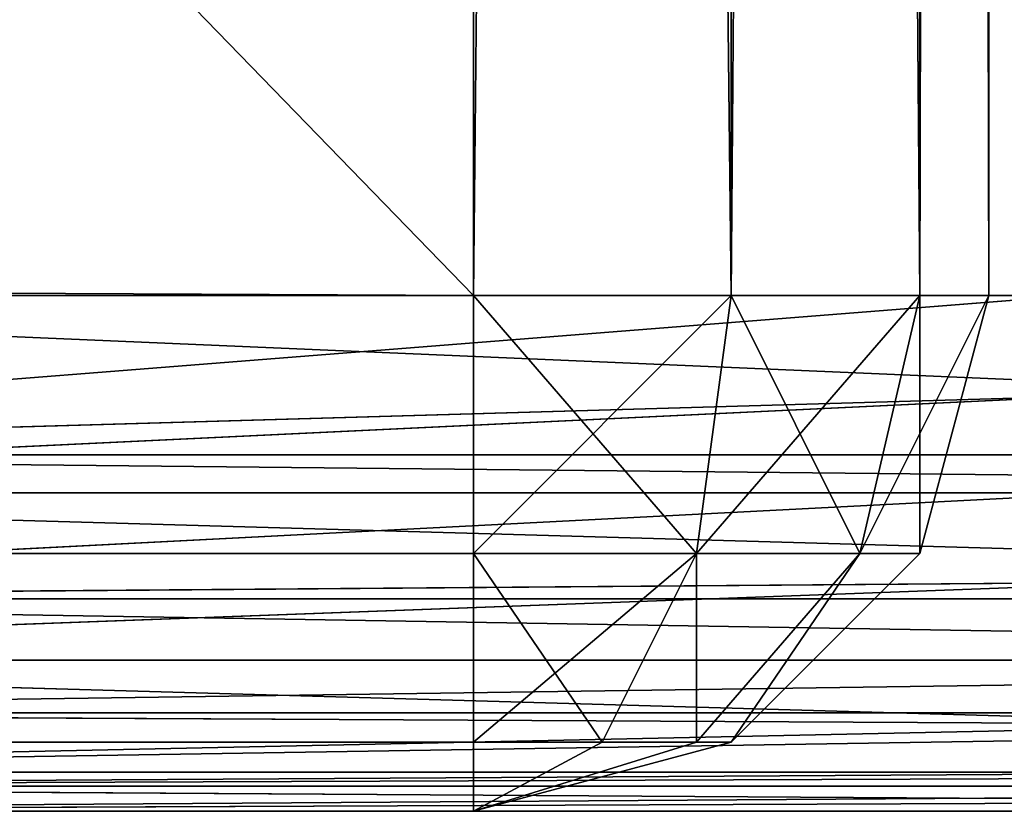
# Model space of a CAD drawing. Extents: x 0 to 602, y -131 to 3.
# Tile 141 of 167: x 598.604 to 599.559, y -131.053 to -130.285. Entities that reach past the tile are written whole.
import ezdxf

# ---------------------------------------------------------------- set-up
doc = ezdxf.new("R2010")
doc.units = 0
doc.header["$LTSCALE"] = 25.4
doc.layers.get('0').update_dxf_attribs({"color": 13, "linetype": 'CONTINUOUS'})

# ---------------------------------------------------------------- blocks, each defined once
blk = doc.blocks.new('PICASSO-LED-8131_STL')
at = {"color": 0}
for p, q in [((0.66749, 5.67091, 34.92758), (0.66749, 601.67096, 34.92758)), ((0.66749, 601.67096, 23.92758), (0.66749, 5.67091, 23.92758)), ((0.66749, 601.67096, 23.92758), (0.66749, 5.67091, 23.92758)), ((0.66749, 5.67091, 34.92758), (0.66749, 601.67096, 34.92758)), ((0.73448, 601.67096, 23.67758), (0.73448, 5.67091, 23.67758)), ((0.73448, 601.67096, 23.67758), (0.73448, 5.67091, 23.67758)), ((0.73448, 5.67091, 35.17758), (0.73448, 601.67096, 35.17758)), ((0.73448, 5.67091, 35.17758), (0.73448, 601.67096, 35.17758)), ((0.91749, 601.67096, 23.49457), (0.91749, 5.67091, 23.49457)), ((0.91749, 601.67096, 23.49457), (0.91749, 5.67091, 23.49457)), ((0.91749, 5.67091, 35.3606), (0.91749, 601.67096, 35.3606)), ((0.91749, 5.67091, 35.3606), (0.91749, 601.67096, 35.3606)), ((1.16749, 5.67091, 23.42758), (1.16749, 601.67096, 23.42758)), ((1.16749, 601.67096, 35.42758), (1.16749, 5.67091, 35.42758)), ((1.16749, 5.67091, 23.42758), (1.16749, 601.67096, 23.42758)), ((1.16749, 601.67096, 35.42758), (1.16749, 5.67091, 35.42758)), ((0.66749, 7.04748, 21.80967), (0.66749, 3.44748, 21.80967)), ((0.66749, 4.58876, 22.8345), (0.66749, 7.04748, 22.8345)), ((0.66749, 7.04748, 21.80967), (0.66749, 3.44748, 21.80967)), ((0.66749, 7.04748, 22.8345), (0.6771, 4.6863, 22.93204)), ((0.66749, 7.04748, 22.8345), (0.6771, 4.6863, 22.93204)), ((0.66749, 4.58876, 22.8345), (0.66749, 7.04748, 22.8345)), ((0.69196, 7.04748, 22.989), (0.6771, 4.6863, 22.93204)), ((0.69196, 7.04748, 22.989), (0.6771, 4.6863, 22.93204)), ((0.69196, 7.04748, 21.65516), (0.69196, 3.44748, 21.65516)), ((0.69196, 7.04748, 21.65516), (0.69196, 3.44748, 21.65516)), ((0.69196, 7.04748, 22.989), (0.70555, 4.78009, 23.02584)), ((0.69196, 7.04748, 22.989), (0.70555, 4.78009, 23.02584)), ((0.70555, 7.04748, 21.61833), (0.70555, 3.44748, 21.61833)), ((0.70555, 7.04748, 21.61833), (0.70555, 3.44748, 21.61833)), ((0.70555, 7.04748, 23.02584), (0.75175, 4.86655, 23.11228)), ((0.70555, 7.04748, 23.02584), (0.75175, 4.86655, 23.11228)), ((0.70555, 7.04748, 23.02584), (0.70555, 4.78009, 23.02584)), ((0.70555, 7.04748, 23.02584), (0.70555, 4.78009, 23.02584)), ((0.81394, 7.04748, 23.18805), (0.75175, 4.86655, 23.11228)), ((0.76298, 7.04748, 23.12839), (0.75175, 4.86655, 23.11228)), ((0.81394, 7.04748, 23.18805), (0.75175, 4.86655, 23.11228)), ((0.76298, 7.04748, 23.12839), (0.75175, 4.86655, 23.11228)), ((0.76298, 7.04748, 21.51578), (0.76298, 3.44748, 21.51578)), ((0.76298, 7.04748, 21.51578), (0.76298, 3.44748, 21.51578)), ((0.81394, 7.04748, 21.45612), (0.81394, 3.44748, 21.45612)), ((0.81394, 7.04748, 21.45612), (0.81394, 3.44748, 21.45612)), ((0.81394, 4.94231, 23.18805), (0.81394, 7.04748, 23.18805)), ((0.81394, 4.94231, 23.18805), (0.81394, 7.04748, 23.18805)), ((0.8897, 5.0045, 23.25023), (0.81394, 7.04748, 23.18805)), ((0.8897, 5.0045, 23.25023), (0.81394, 7.04748, 23.18805)), ((0.87359, 7.04748, 21.40516), (0.87359, 3.44748, 21.40516)), ((0.87359, 7.04748, 21.40516), (0.87359, 3.44748, 21.40516)), ((0.8897, 5.0045, 23.25023), (0.87359, 7.04748, 23.239)), ((0.8897, 5.0045, 23.25023), (0.87359, 7.04748, 23.239)), ((0.97615, 5.0507, 23.29643), (0.87359, 7.04748, 23.239)), ((0.97615, 5.0507, 23.29643), (0.87359, 7.04748, 23.239)), ((0.97615, 7.04748, 21.34773), (0.97615, 3.44748, 21.34773)), ((0.97615, 7.04748, 21.34773), (0.97615, 3.44748, 21.34773)), ((0.97615, 5.0507, 23.29643), (0.97615, 7.04748, 23.29643)), ((0.97615, 5.0507, 23.29643), (0.97615, 7.04748, 23.29643)), ((1.06995, 5.07916, 23.32489), (0.97615, 7.04748, 23.29643)), ((1.06995, 5.07916, 23.32489), (0.97615, 7.04748, 23.29643)), ((1.01298, 7.04748, 21.33414), (1.01298, 3.44748, 21.33414)), ((1.01298, 7.04748, 21.33414), (1.01298, 3.44748, 21.33414)), ((1.06995, 5.07916, 23.32489), (1.01298, 7.04748, 23.31002)), ((1.06995, 5.07916, 23.32489), (1.01298, 7.04748, 23.31002)), ((1.16749, 5.08875, 23.3345), (1.01298, 7.04748, 23.31002)), ((1.16749, 5.08875, 23.3345), (1.01298, 7.04748, 23.31002)), ((1.16749, 7.04748, 23.3345), (1.16749, 5.08875, 23.3345)), ((1.16749, 3.44748, 21.30967), (1.16749, 7.04748, 21.30967)), ((1.16749, 3.44748, 21.30967), (1.16749, 7.04748, 21.30967)), ((1.16749, 7.04748, 23.3345), (1.16749, 5.08875, 23.3345)), ((0.66749, 5.67091, 23.92758), (0.66749, 5.67091, 34.92758)), ((0.73448, 5.67091, 23.67758), (0.66749, 5.67091, 23.92758)), ((0.73448, 5.42093, 34.92758), (0.66749, 5.67091, 34.92758)), ((0.66749, 5.67091, 23.92758), (0.66749, 5.67091, 34.92758)), ((0.66749, 5.67091, 23.92758), (0.73448, 5.42093, 23.92758)), ((0.66749, 5.67091, 34.92758), (0.73448, 5.67091, 35.17758)), ((0.73448, 5.67091, 23.67758), (0.66749, 5.67091, 23.92758)), ((0.73448, 5.54592, 23.71107), (0.66749, 5.67091, 23.92758)), ((0.73448, 5.45443, 23.80258), (0.66749, 5.67091, 23.92758)), ((0.73448, 5.54592, 23.71107), (0.66749, 5.67091, 23.92758)), ((0.66749, 5.67091, 23.92758), (0.73448, 5.42093, 23.92758)), ((0.73448, 5.45443, 23.80258), (0.66749, 5.67091, 23.92758)), ((0.73448, 5.42093, 34.92758), (0.66749, 5.67091, 34.92758)), ((0.73448, 5.45443, 35.05258), (0.66749, 5.67091, 34.92758)), ((0.73448, 5.54592, 35.14409), (0.66749, 5.67091, 34.92758)), ((0.73448, 5.45443, 35.05258), (0.66749, 5.67091, 34.92758)), ((0.66749, 5.67091, 34.92758), (0.73448, 5.67091, 35.17758)), ((0.73448, 5.54592, 35.14409), (0.66749, 5.67091, 34.92758)), ((0.91749, 5.67091, 23.49457), (0.73448, 5.67091, 23.67758)), ((0.73448, 5.67091, 35.17758), (0.91749, 5.67091, 35.3606)), ((0.73448, 5.67091, 23.67758), (0.73448, 5.54592, 23.71107)), ((0.73448, 5.67091, 23.67758), (0.73448, 5.54592, 23.71107)), ((0.91749, 5.67091, 23.49457), (0.73448, 5.67091, 23.67758)), ((0.73448, 5.67091, 35.17758), (0.91749, 5.67091, 35.3606)), ((0.73448, 5.67091, 35.17758), (0.73448, 5.54592, 35.14409)), ((0.73448, 5.67091, 35.17758), (0.73448, 5.54592, 35.14409)), ((1.16749, 5.67091, 23.42758), (0.91749, 5.67091, 23.49457)), ((0.91749, 5.67091, 35.3606), (1.16749, 5.67091, 35.42758)), ((0.91749, 5.67091, 23.49457), (0.91749, 5.45443, 23.55258)), ((0.91749, 5.67091, 23.49457), (0.91749, 5.45443, 23.55258)), ((1.16749, 5.67091, 23.42758), (0.91749, 5.67091, 23.49457)), ((0.91749, 5.67091, 35.3606), (0.91749, 5.45443, 35.30258)), ((0.91749, 5.67091, 35.3606), (1.16749, 5.67091, 35.42758)), ((0.91749, 5.67091, 35.3606), (0.91749, 5.45443, 35.30258)), ((25.16749, 5.67091, 23.42758), (1.16749, 5.67091, 23.42758)), ((1.16749, 5.67091, 35.42758), (25.16749, 5.67091, 35.42758)), ((1.16749, 5.67091, 23.42758), (1.16749, 5.42093, 23.49457)), ((1.16749, 5.42093, 35.3606), (1.16749, 5.67091, 35.42758)), ((1.16749, 5.67091, 23.42758), (1.16749, 5.42093, 23.49457)), ((25.16749, 5.67091, 23.42758), (1.16749, 5.67091, 23.42758)), ((1.16749, 5.67091, 35.42758), (25.16749, 5.67091, 35.42758)), ((1.16749, 5.42093, 35.3606), (1.16749, 5.67091, 35.42758)), ((0.73448, 5.45443, 23.80258), (0.73448, 5.54592, 23.71107)), ((0.73448, 5.54592, 23.71107), (0.91749, 5.45443, 23.55258)), ((0.73448, 5.54592, 23.71107), (0.91749, 5.45443, 23.55258)), ((0.73448, 5.45443, 23.80258), (0.73448, 5.54592, 23.71107)), ((0.73448, 5.54592, 35.14409), (0.91749, 5.45443, 35.30258)), ((0.73448, 5.54592, 35.14409), (0.73448, 5.45443, 35.05258)), ((0.73448, 5.54592, 35.14409), (0.91749, 5.45443, 35.30258)), ((0.73448, 5.54592, 35.14409), (0.73448, 5.45443, 35.05258)), ((0.73448, 5.42093, 23.92758), (0.73448, 5.45443, 23.80258)), ((0.73448, 5.45443, 23.80258), (0.91749, 5.29591, 23.71107)), ((0.73448, 5.45443, 23.80258), (0.91749, 5.29591, 23.71107)), ((0.73448, 5.42093, 23.92758), (0.73448, 5.45443, 23.80258)), ((0.73448, 5.42093, 34.92758), (0.73448, 5.45443, 35.05258)), ((0.73448, 5.45443, 35.05258), (0.91749, 5.29591, 35.14409)), ((0.73448, 5.42093, 34.92758), (0.73448, 5.45443, 35.05258)), ((0.73448, 5.45443, 35.05258), (0.91749, 5.29591, 35.14409)), ((0.91749, 5.45443, 23.55258), (0.91749, 5.29591, 23.71107)), ((0.91749, 5.45443, 23.55258), (0.91749, 5.29591, 23.71107)), ((0.91749, 5.45443, 23.55258), (1.16749, 5.42093, 23.49457)), ((0.91749, 5.45443, 23.55258), (1.16749, 5.42093, 23.49457)), ((0.91749, 5.45443, 35.30258), (1.16749, 5.42093, 35.3606)), ((0.91749, 5.29591, 35.14409), (0.91749, 5.45443, 35.30258)), ((0.91749, 5.29591, 35.14409), (0.91749, 5.45443, 35.30258)), ((0.91749, 5.45443, 35.30258), (1.16749, 5.42093, 35.3606)), ((0.91749, 5.23792, 34.92758), (0.73448, 5.42093, 34.92758)), ((0.73448, 5.42093, 34.92758), (0.73448, 5.42093, 23.92758)), ((0.73448, 5.42093, 23.92758), (0.91749, 5.23792, 23.92758)), ((0.73448, 5.42093, 34.92758), (0.73448, 5.42093, 23.92758)), ((0.73448, 5.42093, 23.92758), (0.91749, 5.23792, 23.92758)), ((0.91749, 5.23792, 34.92758), (0.73448, 5.42093, 34.92758)), ((1.16749, 5.42093, 23.49457), (1.16749, 5.23792, 23.67758)), ((1.16749, 5.23792, 35.17758), (1.16749, 5.42093, 35.3606)), ((1.16749, 5.42093, 23.49457), (1.16749, 5.23792, 23.67758)), ((1.16749, 5.42093, 23.49457), (25.16749, 5.42093, 23.49457)), ((1.16749, 5.42093, 23.49457), (25.16749, 5.42093, 23.49457)), ((25.16749, 5.42093, 35.3606), (1.16749, 5.42093, 35.3606)), ((1.16749, 5.23792, 35.17758), (1.16749, 5.42093, 35.3606)), ((25.16749, 5.42093, 35.3606), (1.16749, 5.42093, 35.3606)), ((0.91749, 5.23792, 23.92758), (0.91749, 5.29591, 23.71107)), ((0.91749, 5.29591, 23.71107), (1.16749, 5.23792, 23.67758)), ((0.91749, 5.23792, 23.92758), (0.91749, 5.29591, 23.71107)), ((0.91749, 5.29591, 23.71107), (1.16749, 5.23792, 23.67758)), ((0.91749, 5.23792, 34.92758), (0.91749, 5.29591, 35.14409)), ((0.91749, 5.29591, 35.14409), (1.16749, 5.23792, 35.17758)), ((0.91749, 5.23792, 34.92758), (0.91749, 5.29591, 35.14409)), ((0.91749, 5.29591, 35.14409), (1.16749, 5.23792, 35.17758)), ((1.16749, 5.17092, 34.92758), (0.91749, 5.23792, 34.92758)), ((0.91749, 5.23792, 34.92758), (0.91749, 5.23792, 23.92758)), ((0.91749, 5.23792, 23.92758), (1.16749, 5.17092, 23.92758)), ((0.91749, 5.23792, 34.92758), (0.91749, 5.23792, 23.92758)), ((0.91749, 5.23792, 23.92758), (1.16749, 5.17092, 23.92758)), ((1.16749, 5.17092, 34.92758), (0.91749, 5.23792, 34.92758)), ((1.16749, 5.23792, 23.67758), (1.16749, 5.17092, 23.92758)), ((1.16749, 5.17092, 34.92758), (1.16749, 5.23792, 35.17758)), ((1.16749, 5.23792, 23.67758), (1.16749, 5.17092, 23.92758)), ((1.16749, 5.23792, 23.67758), (25.16749, 5.23792, 23.67758)), ((1.16749, 5.23792, 23.67758), (25.16749, 5.23792, 23.67758)), ((25.16749, 5.23792, 35.17758), (1.16749, 5.23792, 35.17758)), ((1.16749, 5.17092, 34.92758), (1.16749, 5.23792, 35.17758)), ((25.16749, 5.23792, 35.17758), (1.16749, 5.23792, 35.17758)), ((25.16749, 5.17092, 34.92758), (1.16749, 5.17092, 34.92758)), ((1.16749, 5.17092, 34.92758), (1.16749, 5.17092, 23.92758)), ((1.16749, 5.17092, 23.92758), (25.16749, 5.17092, 23.92758)), ((1.16749, 5.17092, 34.92758), (1.16749, 5.17092, 23.92758)), ((1.16749, 5.17092, 23.92758), (25.16749, 5.17092, 23.92758)), ((25.16749, 5.17092, 34.92758), (1.16749, 5.17092, 34.92758))]:
    blk.add_line(p, q, dxfattribs=at)
mesh = blk.add_polyface(dxfattribs=at)
corners = [(0.66749, 601.67096, 34.92758), (0.66749, 5.67091, 23.92758), (0.66749, 5.67091, 34.92758), (0.66749, 601.67096, 23.92758)]
mesh.append_faces([[corners[k] for k in face] for face in [(0, 1, 2), (1, 0, 3)]], dxfattribs={"vtx0": -1, "color": 0})
mesh = blk.add_polyface(dxfattribs=at)
corners = [(0.66749, 601.67096, 23.92758), (0.73448, 5.67091, 23.67758), (0.66749, 5.67091, 23.92758), (0.73448, 601.67096, 23.67758)]
mesh.append_faces([[corners[k] for k in face] for face in [(0, 1, 2), (1, 0, 3)]], dxfattribs={"vtx0": -1, "color": 0})
mesh = blk.add_polyface(dxfattribs=at)
corners = [(0.73448, 601.67096, 35.17758), (0.66749, 5.67091, 34.92758), (0.73448, 5.67091, 35.17758), (0.66749, 601.67096, 34.92758)]
mesh.append_faces([[corners[k] for k in face] for face in [(0, 1, 2), (1, 0, 3)]], dxfattribs={"vtx0": -1, "color": 0})
mesh = blk.add_polyface(dxfattribs=at)
corners = [(0.91749, 601.67096, 23.49457), (0.73448, 5.67091, 23.67758), (0.73448, 601.67096, 23.67758), (0.91749, 5.67091, 23.49457)]
mesh.append_faces([[corners[k] for k in face] for face in [(0, 1, 2), (1, 0, 3)]], dxfattribs={"vtx0": -1, "color": 0})
mesh = blk.add_polyface(dxfattribs=at)
corners = [(0.91749, 5.67091, 35.3606), (0.73448, 601.67096, 35.17758), (0.73448, 5.67091, 35.17758), (0.91749, 601.67096, 35.3606)]
mesh.append_faces([[corners[k] for k in face] for face in [(0, 1, 2), (1, 0, 3)]], dxfattribs={"vtx0": -1, "color": 0})
mesh = blk.add_polyface(dxfattribs=at)
corners = [(1.16749, 601.67096, 23.42758), (0.91749, 5.67091, 23.49457), (0.91749, 601.67096, 23.49457), (1.16749, 5.67091, 23.42758)]
mesh.append_faces([[corners[k] for k in face] for face in [(0, 1, 2), (1, 0, 3)]], dxfattribs={"vtx0": -1, "color": 0})
mesh = blk.add_polyface(dxfattribs=at)
corners = [(1.16749, 5.67091, 35.42758), (0.91749, 601.67096, 35.3606), (0.91749, 5.67091, 35.3606), (1.16749, 601.67096, 35.42758)]
mesh.append_faces([[corners[k] for k in face] for face in [(0, 1, 2), (1, 0, 3)]], dxfattribs={"vtx0": -1, "color": 0})
mesh = blk.add_polyface(dxfattribs=at)
corners = [(1.16749, 601.67096, 23.42758), (4.15177, 598.7749, 23.42758), (1.16749, 5.67091, 23.42758), (25.16749, 601.67096, 23.42758), (22.60363, 598.7749, 23.42758), (22.60363, 8.56692, 23.42758), (4.15177, 8.56692, 23.42758), (25.16749, 5.67091, 23.42758)]
mesh.append_faces([[corners[k] for k in face] for face in [(0, 1, 2), (1, 3, 4), (4, 3, 5), (2, 6, 7), (6, 2, 1), (7, 5, 3)]], dxfattribs={"vtx0": -1, "vtx1": -1, "color": 0})
mesh.append_faces([[corners[k] for k in face] for face in [(1, 0, 3), (7, 6, 5)]], dxfattribs={"vtx0": -1, "vtx2": -1, "color": 0})
mesh = blk.add_polyface(dxfattribs=at)
corners = [(25.16749, 5.67091, 35.42758), (1.16749, 601.67096, 35.42758), (1.16749, 5.67091, 35.42758), (25.16749, 601.67096, 35.42758)]
mesh.append_faces([[corners[k] for k in face] for face in [(0, 1, 2), (1, 0, 3)]], dxfattribs={"vtx0": -1, "color": 0})
mesh = blk.add_polyface(dxfattribs=at)
corners = [(0.66749, 4.58876, 34.9545), (0.66749, 3.44748, 21.80967), (0.66749, 3.44748, 34.9545), (0.66749, 4.58876, 22.8345), (0.66749, 7.04748, 21.80967), (0.66749, 7.04748, 22.8345)]
mesh.append_faces([[corners[k] for k in face] for face in [(0, 1, 2), (4, 3, 5)]], dxfattribs={"vtx0": -1, "color": 0})
mesh.append_faces([[corners[k] for k in face] for face in [(1, 3, 4)]], dxfattribs={"vtx0": -1, "vtx1": -1, "color": 0})
mesh.append_faces([[corners[k] for k in face] for face in [(1, 0, 3)]], dxfattribs={"vtx0": -1, "vtx2": -1, "color": 0})
mesh = blk.add_polyface(dxfattribs=at)
corners = [(0.66749, 7.04748, 21.80967), (0.69196, 3.44748, 21.65516), (0.66749, 3.44748, 21.80967), (0.69196, 7.04748, 21.65516)]
mesh.append_faces([[corners[k] for k in face] for face in [(0, 1, 2), (1, 0, 3)]], dxfattribs={"vtx0": -1, "color": 0})
mesh = blk.add_polyface(dxfattribs=at)
corners = [(0.66749, 7.04748, 22.8345), (0.6771, 4.6863, 22.93204), (0.69196, 7.04748, 22.989)]
mesh.append_faces([[corners[k] for k in face] for face in [(0, 1, 2)]], dxfattribs={"color": 0})
mesh = blk.add_polyface(dxfattribs=at)
corners = [(0.66749, 7.04748, 22.8345), (0.66749, 4.58876, 22.8345), (0.6771, 4.6863, 22.93204)]
mesh.append_faces([[corners[k] for k in face] for face in [(0, 1, 2)]], dxfattribs={"color": 0})
mesh = blk.add_polyface(dxfattribs=at)
corners = [(0.69196, 7.04748, 22.989), (0.6771, 4.6863, 22.93204), (0.70555, 4.78009, 23.02584)]
mesh.append_faces([[corners[k] for k in face] for face in [(0, 1, 2)]], dxfattribs={"color": 0})
mesh = blk.add_polyface(dxfattribs=at)
corners = [(0.69196, 7.04748, 21.65516), (0.70555, 3.44748, 21.61833), (0.69196, 3.44748, 21.65516), (0.70555, 7.04748, 21.61833)]
mesh.append_faces([[corners[k] for k in face] for face in [(0, 1, 2), (1, 0, 3)]], dxfattribs={"vtx0": -1, "color": 0})
mesh = blk.add_polyface(dxfattribs=at)
corners = [(0.69196, 7.04748, 22.989), (0.70555, 4.78009, 23.02584), (0.70555, 7.04748, 23.02584)]
mesh.append_faces([[corners[k] for k in face] for face in [(0, 1, 2)]], dxfattribs={"color": 0})
mesh = blk.add_polyface(dxfattribs=at)
corners = [(0.70555, 7.04748, 21.61833), (0.76298, 3.44748, 21.51578), (0.70555, 3.44748, 21.61833), (0.76298, 7.04748, 21.51578)]
mesh.append_faces([[corners[k] for k in face] for face in [(0, 1, 2), (1, 0, 3)]], dxfattribs={"vtx0": -1, "color": 0})
mesh = blk.add_polyface(dxfattribs=at)
corners = [(0.70555, 7.04748, 23.02584), (0.75175, 4.86655, 23.11228), (0.76298, 7.04748, 23.12839)]
mesh.append_faces([[corners[k] for k in face] for face in [(0, 1, 2)]], dxfattribs={"color": 0})
mesh = blk.add_polyface(dxfattribs=at)
corners = [(0.70555, 7.04748, 23.02584), (0.70555, 4.78009, 23.02584), (0.75175, 4.86655, 23.11228)]
mesh.append_faces([[corners[k] for k in face] for face in [(0, 1, 2)]], dxfattribs={"color": 0})
mesh = blk.add_polyface(dxfattribs=at)
corners = [(0.81394, 7.04748, 23.18805), (0.75175, 4.86655, 23.11228), (0.81394, 4.94231, 23.18805)]
mesh.append_faces([[corners[k] for k in face] for face in [(0, 1, 2)]], dxfattribs={"color": 0})
mesh = blk.add_polyface(dxfattribs=at)
corners = [(0.76298, 7.04748, 23.12839), (0.75175, 4.86655, 23.11228), (0.81394, 7.04748, 23.18805)]
mesh.append_faces([[corners[k] for k in face] for face in [(0, 1, 2)]], dxfattribs={"color": 0})
mesh = blk.add_polyface(dxfattribs=at)
corners = [(0.76298, 7.04748, 21.51578), (0.81394, 3.44748, 21.45612), (0.76298, 3.44748, 21.51578), (0.81394, 7.04748, 21.45612)]
mesh.append_faces([[corners[k] for k in face] for face in [(0, 1, 2), (1, 0, 3)]], dxfattribs={"vtx0": -1, "color": 0})
mesh = blk.add_polyface(dxfattribs=at)
corners = [(0.87359, 7.04748, 21.40516), (0.81394, 3.44748, 21.45612), (0.81394, 7.04748, 21.45612), (0.87359, 3.44748, 21.40516)]
mesh.append_faces([[corners[k] for k in face] for face in [(0, 1, 2), (1, 0, 3)]], dxfattribs={"vtx0": -1, "color": 0})
mesh = blk.add_polyface(dxfattribs=at)
corners = [(0.8897, 5.0045, 23.25023), (0.81394, 7.04748, 23.18805), (0.81394, 4.94231, 23.18805)]
mesh.append_faces([[corners[k] for k in face] for face in [(0, 1, 2)]], dxfattribs={"color": 0})
mesh = blk.add_polyface(dxfattribs=at)
corners = [(0.8897, 5.0045, 23.25023), (0.87359, 7.04748, 23.239), (0.81394, 7.04748, 23.18805)]
mesh.append_faces([[corners[k] for k in face] for face in [(0, 1, 2)]], dxfattribs={"color": 0})
mesh = blk.add_polyface(dxfattribs=at)
corners = [(0.97615, 7.04748, 21.34773), (0.87359, 3.44748, 21.40516), (0.87359, 7.04748, 21.40516), (0.97615, 3.44748, 21.34773)]
mesh.append_faces([[corners[k] for k in face] for face in [(0, 1, 2), (1, 0, 3)]], dxfattribs={"vtx0": -1, "color": 0})
mesh = blk.add_polyface(dxfattribs=at)
corners = [(0.97615, 5.0507, 23.29643), (0.87359, 7.04748, 23.239), (0.8897, 5.0045, 23.25023)]
mesh.append_faces([[corners[k] for k in face] for face in [(0, 1, 2)]], dxfattribs={"color": 0})
mesh = blk.add_polyface(dxfattribs=at)
corners = [(0.97615, 7.04748, 23.29643), (0.87359, 7.04748, 23.239), (0.97615, 5.0507, 23.29643)]
mesh.append_faces([[corners[k] for k in face] for face in [(0, 1, 2)]], dxfattribs={"color": 0})
mesh = blk.add_polyface(dxfattribs=at)
corners = [(1.01298, 7.04748, 21.33414), (0.97615, 3.44748, 21.34773), (0.97615, 7.04748, 21.34773), (1.01298, 3.44748, 21.33414)]
mesh.append_faces([[corners[k] for k in face] for face in [(0, 1, 2), (1, 0, 3)]], dxfattribs={"vtx0": -1, "color": 0})
mesh = blk.add_polyface(dxfattribs=at)
corners = [(1.06995, 5.07916, 23.32489), (0.97615, 7.04748, 23.29643), (0.97615, 5.0507, 23.29643)]
mesh.append_faces([[corners[k] for k in face] for face in [(0, 1, 2)]], dxfattribs={"color": 0})
mesh = blk.add_polyface(dxfattribs=at)
corners = [(1.06995, 5.07916, 23.32489), (1.01298, 7.04748, 23.31002), (0.97615, 7.04748, 23.29643)]
mesh.append_faces([[corners[k] for k in face] for face in [(0, 1, 2)]], dxfattribs={"color": 0})
mesh = blk.add_polyface(dxfattribs=at)
corners = [(1.16749, 7.04748, 21.30967), (1.01298, 3.44748, 21.33414), (1.01298, 7.04748, 21.33414), (1.16749, 3.44748, 21.30967)]
mesh.append_faces([[corners[k] for k in face] for face in [(0, 1, 2), (1, 0, 3)]], dxfattribs={"vtx0": -1, "color": 0})
mesh = blk.add_polyface(dxfattribs=at)
corners = [(1.16749, 5.08875, 23.3345), (1.01298, 7.04748, 23.31002), (1.06995, 5.07916, 23.32489)]
mesh.append_faces([[corners[k] for k in face] for face in [(0, 1, 2)]], dxfattribs={"color": 0})
mesh = blk.add_polyface(dxfattribs=at)
corners = [(1.16749, 7.04748, 23.3345), (1.01298, 7.04748, 23.31002), (1.16749, 5.08875, 23.3345)]
mesh.append_faces([[corners[k] for k in face] for face in [(0, 1, 2)]], dxfattribs={"color": 0})
mesh = blk.add_polyface(dxfattribs=at)
corners = [(25.16749, 5.08875, 23.3345), (1.16749, 7.04748, 23.3345), (1.16749, 5.08875, 23.3345), (25.16749, 7.04748, 23.3345)]
mesh.append_faces([[corners[k] for k in face] for face in [(0, 1, 2), (1, 0, 3)]], dxfattribs={"vtx0": -1, "color": 0})
mesh = blk.add_polyface(dxfattribs=at)
corners = [(25.16749, 7.04748, 21.30967), (1.16749, 3.44748, 21.30967), (1.16749, 7.04748, 21.30967), (25.16749, 3.44748, 21.30967)]
mesh.append_faces([[corners[k] for k in face] for face in [(0, 1, 2), (1, 0, 3)]], dxfattribs={"vtx0": -1, "color": 0})
mesh = blk.add_polyface(dxfattribs=at)
corners = [(0.66749, 5.67091, 34.92758), (0.73448, 5.42093, 23.92758), (0.73448, 5.42093, 34.92758), (0.66749, 5.67091, 23.92758)]
mesh.append_faces([[corners[k] for k in face] for face in [(0, 1, 2), (1, 0, 3)]], dxfattribs={"vtx0": -1, "color": 0})
mesh = blk.add_polyface(dxfattribs=at)
corners = [(0.73448, 5.67091, 23.67758), (0.73448, 5.54592, 23.71107), (0.66749, 5.67091, 23.92758)]
mesh.append_faces([[corners[k] for k in face] for face in [(0, 1, 2)]], dxfattribs={"color": 0})
mesh = blk.add_polyface(dxfattribs=at)
corners = [(0.66749, 5.67091, 23.92758), (0.73448, 5.54592, 23.71107), (0.73448, 5.45443, 23.80258)]
mesh.append_faces([[corners[k] for k in face] for face in [(0, 1, 2)]], dxfattribs={"color": 0})
mesh = blk.add_polyface(dxfattribs=at)
corners = [(0.66749, 5.67091, 23.92758), (0.73448, 5.45443, 23.80258), (0.73448, 5.42093, 23.92758)]
mesh.append_faces([[corners[k] for k in face] for face in [(0, 1, 2)]], dxfattribs={"color": 0})
mesh = blk.add_polyface(dxfattribs=at)
corners = [(0.66749, 5.67091, 34.92758), (0.73448, 5.42093, 34.92758), (0.73448, 5.45443, 35.05258)]
mesh.append_faces([[corners[k] for k in face] for face in [(0, 1, 2)]], dxfattribs={"color": 0})
mesh = blk.add_polyface(dxfattribs=at)
corners = [(0.66749, 5.67091, 34.92758), (0.73448, 5.45443, 35.05258), (0.73448, 5.54592, 35.14409)]
mesh.append_faces([[corners[k] for k in face] for face in [(0, 1, 2)]], dxfattribs={"color": 0})
mesh = blk.add_polyface(dxfattribs=at)
corners = [(0.66749, 5.67091, 34.92758), (0.73448, 5.54592, 35.14409), (0.73448, 5.67091, 35.17758)]
mesh.append_faces([[corners[k] for k in face] for face in [(0, 1, 2)]], dxfattribs={"color": 0})
mesh = blk.add_polyface(dxfattribs=at)
corners = [(0.91749, 5.67091, 23.49457), (0.73448, 5.54592, 23.71107), (0.73448, 5.67091, 23.67758), (0.91749, 5.45443, 23.55258)]
mesh.append_faces([[corners[k] for k in face] for face in [(0, 1, 2), (1, 0, 3)]], dxfattribs={"vtx0": -1, "color": 0})
mesh = blk.add_polyface(dxfattribs=at)
corners = [(0.91749, 5.45443, 35.30258), (0.73448, 5.67091, 35.17758), (0.73448, 5.54592, 35.14409), (0.91749, 5.67091, 35.3606)]
mesh.append_faces([[corners[k] for k in face] for face in [(0, 1, 2), (1, 0, 3)]], dxfattribs={"vtx0": -1, "color": 0})
mesh = blk.add_polyface(dxfattribs=at)
corners = [(1.16749, 5.67091, 23.42758), (0.91749, 5.45443, 23.55258), (0.91749, 5.67091, 23.49457), (1.16749, 5.42093, 23.49457)]
mesh.append_faces([[corners[k] for k in face] for face in [(0, 1, 2), (1, 0, 3)]], dxfattribs={"vtx0": -1, "color": 0})
mesh = blk.add_polyface(dxfattribs=at)
corners = [(1.16749, 5.42093, 35.3606), (0.91749, 5.67091, 35.3606), (0.91749, 5.45443, 35.30258), (1.16749, 5.67091, 35.42758)]
mesh.append_faces([[corners[k] for k in face] for face in [(0, 1, 2), (1, 0, 3)]], dxfattribs={"vtx0": -1, "color": 0})
mesh = blk.add_polyface(dxfattribs=at)
corners = [(25.16749, 5.67091, 23.42758), (1.16749, 5.42093, 23.49457), (1.16749, 5.67091, 23.42758), (25.16749, 5.42093, 23.49457)]
mesh.append_faces([[corners[k] for k in face] for face in [(0, 1, 2), (1, 0, 3)]], dxfattribs={"vtx0": -1, "color": 0})
mesh = blk.add_polyface(dxfattribs=at)
corners = [(25.16749, 5.42093, 35.3606), (1.16749, 5.67091, 35.42758), (1.16749, 5.42093, 35.3606), (25.16749, 5.67091, 35.42758)]
mesh.append_faces([[corners[k] for k in face] for face in [(0, 1, 2), (1, 0, 3)]], dxfattribs={"vtx0": -1, "color": 0})
mesh = blk.add_polyface(dxfattribs=at)
corners = [(0.73448, 5.45443, 23.80258), (0.91749, 5.45443, 23.55258), (0.91749, 5.29591, 23.71107), (0.73448, 5.54592, 23.71107)]
mesh.append_faces([[corners[k] for k in face] for face in [(0, 1, 2), (1, 0, 3)]], dxfattribs={"vtx0": -1, "color": 0})
mesh = blk.add_polyface(dxfattribs=at)
corners = [(0.91749, 5.45443, 35.30258), (0.73448, 5.45443, 35.05258), (0.91749, 5.29591, 35.14409), (0.73448, 5.54592, 35.14409)]
mesh.append_faces([[corners[k] for k in face] for face in [(0, 1, 2), (1, 0, 3)]], dxfattribs={"vtx0": -1, "color": 0})
mesh = blk.add_polyface(dxfattribs=at)
corners = [(0.73448, 5.42093, 23.92758), (0.91749, 5.29591, 23.71107), (0.91749, 5.23792, 23.92758), (0.73448, 5.45443, 23.80258)]
mesh.append_faces([[corners[k] for k in face] for face in [(0, 1, 2), (1, 0, 3)]], dxfattribs={"vtx0": -1, "color": 0})
mesh = blk.add_polyface(dxfattribs=at)
corners = [(0.91749, 5.29591, 35.14409), (0.73448, 5.42093, 34.92758), (0.91749, 5.23792, 34.92758), (0.73448, 5.45443, 35.05258)]
mesh.append_faces([[corners[k] for k in face] for face in [(0, 1, 2), (1, 0, 3)]], dxfattribs={"vtx0": -1, "color": 0})
mesh = blk.add_polyface(dxfattribs=at)
corners = [(1.16749, 5.42093, 23.49457), (0.91749, 5.29591, 23.71107), (0.91749, 5.45443, 23.55258), (1.16749, 5.23792, 23.67758)]
mesh.append_faces([[corners[k] for k in face] for face in [(0, 1, 2), (1, 0, 3)]], dxfattribs={"vtx0": -1, "color": 0})
mesh = blk.add_polyface(dxfattribs=at)
corners = [(1.16749, 5.23792, 35.17758), (0.91749, 5.45443, 35.30258), (0.91749, 5.29591, 35.14409), (1.16749, 5.42093, 35.3606)]
mesh.append_faces([[corners[k] for k in face] for face in [(0, 1, 2), (1, 0, 3)]], dxfattribs={"vtx0": -1, "color": 0})
mesh = blk.add_polyface(dxfattribs=at)
corners = [(0.91749, 5.23792, 34.92758), (0.73448, 5.42093, 23.92758), (0.91749, 5.23792, 23.92758), (0.73448, 5.42093, 34.92758)]
mesh.append_faces([[corners[k] for k in face] for face in [(0, 1, 2), (1, 0, 3)]], dxfattribs={"vtx0": -1, "color": 0})
mesh = blk.add_polyface(dxfattribs=at)
corners = [(25.16749, 5.42093, 23.49457), (1.16749, 5.23792, 23.67758), (1.16749, 5.42093, 23.49457), (25.16749, 5.23792, 23.67758)]
mesh.append_faces([[corners[k] for k in face] for face in [(0, 1, 2), (1, 0, 3)]], dxfattribs={"vtx0": -1, "color": 0})
mesh = blk.add_polyface(dxfattribs=at)
corners = [(25.16749, 5.23792, 35.17758), (1.16749, 5.42093, 35.3606), (1.16749, 5.23792, 35.17758), (25.16749, 5.42093, 35.3606)]
mesh.append_faces([[corners[k] for k in face] for face in [(0, 1, 2), (1, 0, 3)]], dxfattribs={"vtx0": -1, "color": 0})
mesh = blk.add_polyface(dxfattribs=at)
corners = [(1.16749, 5.17092, 23.92758), (0.91749, 5.29591, 23.71107), (1.16749, 5.23792, 23.67758), (0.91749, 5.23792, 23.92758)]
mesh.append_faces([[corners[k] for k in face] for face in [(0, 1, 2), (1, 0, 3)]], dxfattribs={"vtx0": -1, "color": 0})
mesh = blk.add_polyface(dxfattribs=at)
corners = [(1.16749, 5.23792, 35.17758), (0.91749, 5.23792, 34.92758), (1.16749, 5.17092, 34.92758), (0.91749, 5.29591, 35.14409)]
mesh.append_faces([[corners[k] for k in face] for face in [(0, 1, 2), (1, 0, 3)]], dxfattribs={"vtx0": -1, "color": 0})
mesh = blk.add_polyface(dxfattribs=at)
corners = [(1.16749, 5.17092, 34.92758), (0.91749, 5.23792, 23.92758), (1.16749, 5.17092, 23.92758), (0.91749, 5.23792, 34.92758)]
mesh.append_faces([[corners[k] for k in face] for face in [(0, 1, 2), (1, 0, 3)]], dxfattribs={"vtx0": -1, "color": 0})
mesh = blk.add_polyface(dxfattribs=at)
corners = [(25.16749, 5.17092, 23.92758), (1.16749, 5.23792, 23.67758), (25.16749, 5.23792, 23.67758), (1.16749, 5.17092, 23.92758)]
mesh.append_faces([[corners[k] for k in face] for face in [(0, 1, 2), (1, 0, 3)]], dxfattribs={"vtx0": -1, "color": 0})
mesh = blk.add_polyface(dxfattribs=at)
corners = [(25.16749, 5.23792, 35.17758), (1.16749, 5.17092, 34.92758), (25.16749, 5.17092, 34.92758), (1.16749, 5.23792, 35.17758)]
mesh.append_faces([[corners[k] for k in face] for face in [(0, 1, 2), (1, 0, 3)]], dxfattribs={"vtx0": -1, "color": 0})
mesh = blk.add_polyface(dxfattribs=at)
corners = [(25.16749, 5.17092, 34.92758), (1.16749, 5.17092, 23.92758), (25.16749, 5.17092, 23.92758), (1.16749, 5.17092, 34.92758)]
mesh.append_faces([[corners[k] for k in face] for face in [(0, 1, 2), (1, 0, 3)]], dxfattribs={"vtx0": -1, "color": 0})

msp = doc.modelspace()

# ---------------------------------------------------------------- block references
at = {"color": 8, "rotation": 90.00000000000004}
msp.add_blockref('PICASSO-LED-8131_STL', (604.71495, -131.72004, -0.92758), dxfattribs=at)

doc.saveas('drawing.dxf')
